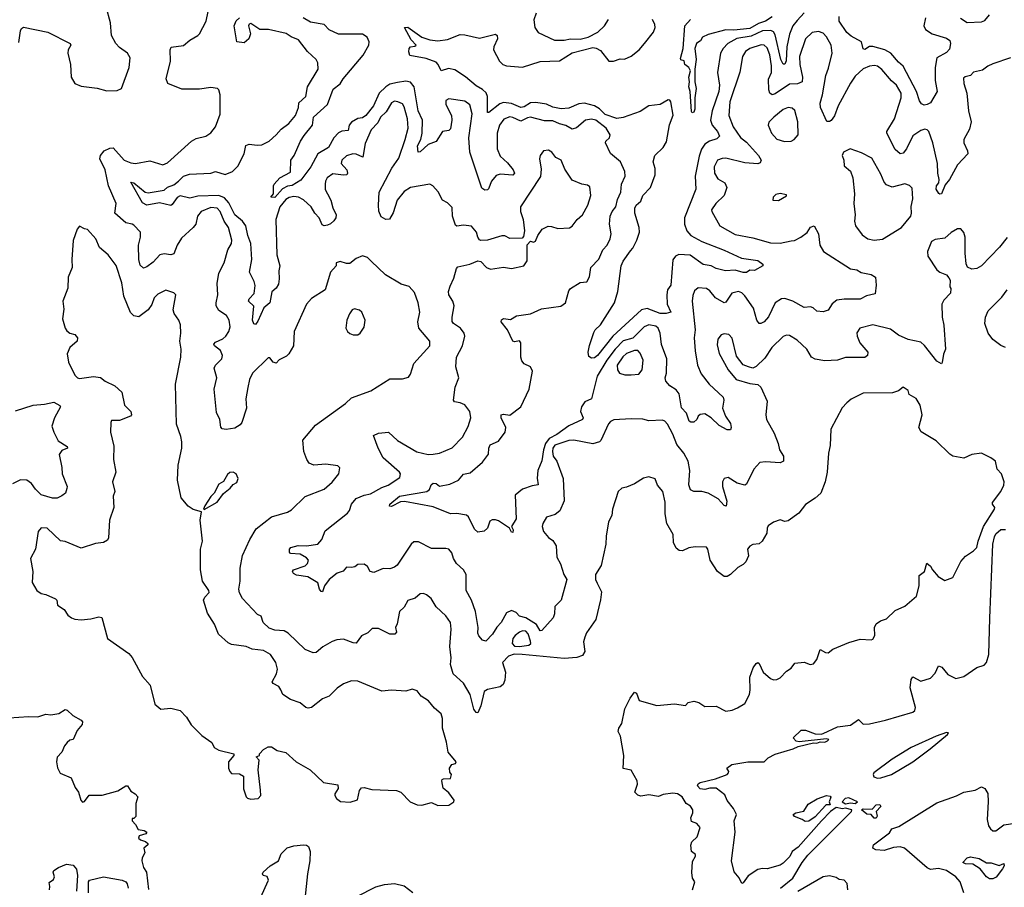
# Model space of a CAD drawing. Extents: x 2143765 to 2212931, y 878955 to 1017455.
# Tile 106 of 256: x 2161761 to 2167917, y 941600 to 947024. Entities that reach past the tile are written whole.
import ezdxf

# ---------------------------------------------------------------- set-up
doc = ezdxf.new("R2010")
doc.units = 0

msp = doc.modelspace()

# ---------------------------------------------------------------- linework, layer by layer
at = {"layer": '0CON20XD'}
for points in [[(2161755, 946882.5), (2161765.9, 946954.1), (2161771.7, 946968.3), (2161783.6, 946976.4), (2161935.8, 946945.8), (2162076.7, 946875), (2162080, 946865), (2162064.1, 946835.9), (2162060.8, 946815), (2162077.5, 946745), (2162082.9, 946665), (2162105, 946625.8), (2162145, 946608.1), (2162245, 946596.9), (2162305, 946580), (2162369.4, 946580.6), (2162396.3, 946593.7), (2162445.6, 946725), (2162451.4, 946785), (2162434.4, 946814.4), (2162385, 946850), (2162362.2, 946875), (2162335.4, 946925.4), (2162328.5, 947005), (2162301.1, 947105)], [(2163530.8, 944395), (2163611.1, 944488.9), (2163797.5, 944625), (2163835, 944660), (2163956.7, 944703.3), (2164075, 944780), (2164155, 944779.2), (2164191.1, 944788.9), (2164205, 944808), (2164225.8, 944875), (2164324.6, 944985.4), (2164324.4, 945015), (2164257.1, 945095), (2164250, 945135), (2164262, 945195), (2164251.2, 945255), (2164228.7, 945318.7), (2164195.7, 945355.7), (2164145, 945370.6), (2164048.6, 945428.6), (2163958, 945515), (2163935, 945538), (2163905, 945548), (2163865, 945532), (2163825, 945499.2), (2163805, 945499.2), (2163765, 945513.3), (2163740, 945505), (2163740, 945485), (2163704.2, 945445.8), (2163670.8, 945335), (2163585, 945280.8), (2163554.3, 945245), (2163476.2, 945075), (2163472.5, 944985), (2163443.8, 944936.2), (2163428.5, 944921.5), (2163382.4, 944897.6), (2163365, 944876.7), (2163345, 944883.3), (2163325, 944911.2), (2163315, 944910), (2163215.6, 944814.4), (2163198.1, 944775), (2163186.7, 944725), (2163175.6, 944655), (2163177.9, 944595), (2163149.3, 944505), (2163139.5, 944490.5), (2163105, 944469.6), (2163052.4, 944462.4), (2163027.3, 944467.3), (2163017.7, 944477.7), (2163011.4, 944525), (2162992, 944568), (2162976, 944714), (2162993.1, 944785), (2162976.4, 944845), (2162985.5, 944865), (2163025.6, 944904.4), (2163029.4, 944925), (2163015.6, 944955.6), (2162978.8, 944985), (2162975.4, 944995), (2162985, 945009.2), (2163030.7, 945029.2), (2163049.5, 945045), (2163068.8, 945075), (2163076.2, 945105), (2163069.5, 945145), (2163054.6, 945174.6), (2163006.6, 945206.6), (2162989.6, 945235), (2162988.2, 945255), (2162999.2, 945305), (2162994.7, 945375), (2163005, 945439.2), (2163038.9, 945505), (2163061.9, 945585), (2163085.3, 945624.7), (2163086.7, 945645), (2163065.3, 945725), (2163039.7, 945765), (2163015, 945825.5), (2162995, 945846.9), (2162955, 945849.3), (2162895.3, 945824.8), (2162872.9, 945795), (2162862.2, 945745), (2162845.4, 945724.6), (2162772.1, 945657.9), (2162745, 945614), (2162725, 945561.1), (2162705, 945554.4), (2162665, 945561.1), (2162636.2, 945553.8), (2162595, 945508.1), (2162555, 945478.6), (2162535, 945471.4), (2162515, 945490), (2162506.2, 945525), (2162504.5, 945615), (2162516.7, 945665), (2162515.6, 945695), (2162475, 945740), (2162465, 945746.9), (2162423.4, 945753.4), (2162355.3, 945815), (2162364.7, 945874.7), (2162315.4, 945985), (2162294.7, 946085), (2162262.6, 946155), (2162266.5, 946175), (2162288.5, 946205), (2162325, 946221.6), (2162345, 946222.5), (2162413.8, 946145), (2162455, 946128.6), (2162485, 946125.3), (2162575, 946141.8), (2162655, 946117.8), (2162685, 946128.9), (2162835, 946264.4), (2162865, 946281.4), (2162925, 946295.8), (2162955, 946315.8), (2162985.6, 946355), (2163015, 946432.5), (2163013.9, 946553.9), (2163006.7, 946585), (2162997.5, 946595), (2162955, 946600), (2162885, 946590), (2162775, 946590.8), (2162686.7, 946625), (2162675.8, 946655), (2162702.7, 946765), (2162701.8, 946835), (2162707.7, 946852.3), (2162785, 946862.9), (2162823.6, 946896.4), (2162873.8, 946925), (2162885.6, 946935), (2162927.5, 947015), (2162940, 947075)], [(2164990.6, 947065), (2164975.9, 947024.1), (2164982.5, 946975), (2165002.5, 946945), (2165105, 946895.4), (2165165, 946895.5), (2165205, 946905.4), (2165265, 946903.2), (2165314.6, 946915.4), (2165375, 946945.6), (2165417.1, 946985), (2165443.1, 947025)], [(2166665, 947066.5), (2166621.3, 947018.7), (2166594.8, 946985.2), (2166575, 946934.4), (2166557.9, 946855), (2166552.6, 946767.4), (2166545, 946746.9), (2166535, 946746.7), (2166519, 946775), (2166485, 946930), (2166475, 946947.8), (2166457.6, 946957.6), (2166405, 946953.8), (2166335, 946921.8), (2166245, 946906), (2166189.1, 946875), (2166158.5, 946845), (2166142.1, 946815), (2166124.7, 946695), (2166135.3, 946615), (2166131.2, 946575), (2166091.1, 946455), (2166080.8, 946395), (2166091.2, 946365), (2166123.8, 946325), (2166135.6, 946295), (2166120.4, 946279.6), (2166074.8, 946265.2), (2166045, 946246.8), (2166024.7, 946215), (2166010.1, 946170.1), (2165983.2, 946045), (2165989.1, 945965), (2165916.6, 945785), (2165917.3, 945745), (2165931.3, 945705), (2165956.2, 945675), (2166025, 945636.6), (2166165, 945583.8), (2166274, 945534), (2166375, 945517.9), (2166407.5, 945495), (2166407.5, 945485), (2166355, 945457.1), (2166325, 945458), (2166305, 945444.4), (2166285, 945442.7), (2166235, 945459.1), (2166174.5, 945454.5), (2166115, 945468.6), (2166084.7, 945484.7), (2166035, 945494.2), (2165952.8, 945552.8), (2165883, 945557), (2165860.6, 945545), (2165845, 945523.8)], [(2166465, 947041.6), (2166423.5, 947015), (2166380.1, 946999.9), (2166325, 946969.6), (2166225, 946958.8), (2166175, 946960), (2166065, 946931.4), (2166030, 946915), (2166017.3, 946892.7), (2166006.7, 946886.7), (2165992.9, 946875), (2165981.9, 946845), (2165990, 946775), (2165981.8, 946715), (2165982.5, 946635), (2165990.4, 946595), (2165982, 946535), (2165982.3, 946465), (2165975, 946446.9), (2165965, 946441.9), (2165960.5, 946450.5), (2165952.5, 946575), (2165945.5, 946605), (2165949.1, 946635), (2165944.4, 946665.6), (2165954.4, 946705), (2165945.6, 946725), (2165919.2, 946745), (2165915, 946767.5), (2165895, 946773.3), (2165892.3, 946782.3), (2165908.8, 946845), (2165920, 946985), (2165955, 947026.2)], [(2167424.1, 947035), (2167413.1, 946985), (2167425, 946961.9), (2167466.8, 946936.7), (2167555, 946908.7), (2167576.9, 946895), (2167581.5, 946875), (2167575, 946840.8), (2167555, 946818.2), (2167494.3, 946785), (2167484.6, 946725), (2167484.5, 946645), (2167497.9, 946575), (2167455, 946504.7), (2167435, 946493.1), (2167415, 946490.6), (2167398.7, 946498.7), (2167386.3, 946516.3), (2167367.6, 946575), (2167285, 946734.1), (2167255, 946758.1), (2167206.8, 946815), (2167170.4, 946835), (2167095, 946857.5), (2167075, 946855.9), (2167045, 946837.9), (2167035, 946842.9), (2167025.1, 946885.1), (2166960.3, 946920.3), (2166933.4, 946943.4), (2166884.4, 947015), (2166884.3, 947045)], [(2167643.8, 947033.8), (2167685, 947006.5), (2167775, 947010.3), (2167795, 947019.1), (2167825, 947054.5)], [(2166317.5, 944855), (2166285, 944866.2), (2166241.7, 944921.7), (2166215, 945032.5), (2166195, 945056.2), (2166165, 945060), (2166146.4, 945053.6), (2166125, 945027.5), (2166121.7, 944991.7), (2166135, 944937.5), (2166190, 944835), (2166240.8, 944775), (2166325, 944750), (2166375, 944743.8), (2166395, 944726.7), (2166435, 944640), (2166425.7, 944555), (2166430, 944525), (2166478.6, 944438.6), (2166503.5, 944375), (2166510.9, 944335), (2166535.7, 944295), (2166536.2, 944265), (2166516.6, 944253.4), (2166425, 944260.4), (2166388.8, 944255), (2166351.4, 944215), (2166305, 944120), (2166295.5, 944114.5), (2166247.4, 944127.4), (2166191.3, 944161.3), (2166165, 944155.8), (2166155.5, 944135), (2166154.6, 944105), (2166181.2, 944015), (2166177.9, 943982.1), (2166165, 943988.1), (2166128.4, 944028.4), (2166065, 944064.6), (2166025.8, 944074.2), (2165975, 944074.2), (2165955, 944084.2), (2165944, 944116), (2165951.6, 944205), (2165939.4, 944265), (2165912.9, 944315), (2165868.6, 944368.6), (2165845, 944433.5), (2165811.9, 944495), (2165795, 944514.2), (2165779.6, 944519.6), (2165695, 944517), (2165656.1, 944526.1), (2165585, 944529.5), (2165475, 944522.2), (2165455, 944513.3), (2165441.5, 944498.5), (2165395, 944394), (2165385, 944385.7), (2165345, 944372.9), (2165226.2, 944396.2), (2165195, 944394.5), (2165106.6, 944363.4), (2165095, 944346), (2165092.2, 944325), (2165097.3, 944295), (2165118.5, 944265), (2165157.9, 944155), (2165164.6, 944015.4), (2165137, 943953), (2165108.5, 943931.5), (2165055.5, 943914.5), (2165031.1, 943875), (2165027.5, 943855), (2165036.7, 943825), (2165068.1, 943788.1), (2165095, 943767.5), (2165115.5, 943735), (2165118.5, 943665), (2165141.9, 943621.9), (2165163.8, 943555), (2165181.9, 943525), (2165146.2, 943395), (2165106.2, 943355), (2165105, 943310), (2165095.8, 943285), (2165025, 943206), (2165015, 943204.4), (2164993, 943243), (2164925, 943284.3), (2164885.6, 943295.6), (2164865, 943318), (2164835, 943330), (2164805, 943316.7), (2164772, 943255), (2164745, 943226.2), (2164717.3, 943182.7), (2164675, 943138.8), (2164655, 943146.2), (2164631.7, 943171.7), (2164625, 943190), (2164628.1, 943225), (2164611.3, 943325), (2164584.7, 943394.7), (2164551.8, 943455), (2164551.8, 943555), (2164535, 943584.4), (2164492.9, 943625), (2164473.6, 943655), (2164461.9, 943691.9), (2164443.9, 943713.9), (2164425, 943718.8), (2164335, 943718.4), (2164255, 943760.5), (2164225, 943760.6), (2164207.5, 943745), (2164120, 943615), (2164105, 943602.5), (2164075, 943592.2), (2164033.9, 943593.9), (2163975, 943568.8), (2163951.4, 943575), (2163935, 943606.2), (2163915, 943620), (2163875, 943617.5), (2163855.9, 943604.1), (2163835, 943598.8), (2163805, 943602.5), (2163782.3, 943577.7), (2163745, 943564.3), (2163695, 943524.2), (2163665.7, 943485), (2163655, 943446.7), (2163645, 943450), (2163636.2, 943465), (2163625, 943503.3), (2163562, 943542), (2163491.8, 943551.8), (2163472.2, 943562.2), (2163467.5, 943575), (2163472.5, 943585), (2163545, 943610.9), (2163559.4, 943625), (2163566.9, 943645), (2163555, 943660.6), (2163515, 943682.9), (2163455, 943688), (2163448, 943695), (2163448, 943715), (2163456.7, 943725), (2163502.6, 943737.4), (2163555, 943735.4), (2163625, 943745.8), (2163649.4, 943775), (2163671.4, 943828.6), (2163809.9, 943940.1), (2163822.7, 943955), (2163835.6, 943995), (2163865, 944030), (2163915, 944052.7), (2163955, 944059.5), (2164025, 944100), (2164065, 944114.3), (2164137.6, 944162.4), (2164141.9, 944185), (2164135.6, 944195), (2164033.6, 944285), (2164001.9, 944345), (2163973.3, 944425), (2164005, 944438.9), (2164065.9, 944445.9), (2164123.1, 944393.1), (2164243.3, 944323.3), (2164315, 944306.9), (2164345, 944308.2), (2164386, 944314), (2164465, 944348.5), (2164529.1, 944415), (2164565, 944480), (2164581.1, 944535), (2164574.4, 944575), (2164545, 944615.8), (2164515, 944629.2), (2164480, 944635), (2164473.8, 944645), (2164483.6, 944726.4), (2164505.8, 944785), (2164488.1, 944855), (2164491.1, 944915), (2164530, 944985), (2164544, 945045), (2164540, 945065), (2164516.9, 945095), (2164474, 945124), (2164465, 945137.5), (2164464.6, 945165), (2164478.2, 945235), (2164468.9, 945265), (2164444.6, 945304.6), (2164442.9, 945325), (2164451.3, 945358.7), (2164475, 945408), (2164491.2, 945468.8), (2164500, 945480), (2164575, 945496.2), (2164625, 945516.2), (2164645, 945513.3), (2164680, 945475), (2164705, 945464.2), (2164785, 945477.5), (2164835, 945468), (2164913.6, 945486.4), (2164933, 945517), (2164933, 945617), (2164955, 945640), (2164973.3, 945633.3), (2164985, 945640), (2165000.6, 945675), (2165028.5, 945715), (2165065, 945733.2), (2165085, 945732.3), (2165125, 945717.8), (2165197.6, 945722.4), (2165215, 945734), (2165246.2, 945775), (2165280, 945805), (2165313.8, 945865), (2165332, 945925), (2165325, 945980), (2165310.5, 945990.5), (2165275, 945996), (2165215, 946020), (2165168.8, 946088.8), (2165145.8, 946145.8), (2165113.2, 946163.2), (2165088, 946195), (2165067.6, 946207.6), (2165035.9, 946204.1), (2165014.2, 946175.8), (2165011.4, 946155), (2165021.1, 946088.9), (2165016.2, 946043.8), (2164892.9, 945855), (2164893.1, 945825), (2164909.2, 945775), (2164916.2, 945705), (2164911.7, 945668.3), (2164902.5, 945657.5), (2164826.4, 945656.4), (2164795, 945672.5), (2164775, 945672.5), (2164685, 945646), (2164645, 945643.8), (2164635, 945648.8), (2164624.5, 945664.5), (2164617.1, 945695), (2164585, 945732.5), (2164535, 945739.4), (2164495, 945732.5), (2164485, 945738.8), (2164466.9, 945795), (2164465, 945850), (2164435, 945878.8), (2164405, 945896.2), (2164377.9, 945947.9), (2164343.8, 945985), (2164325, 945996), (2164205, 945974.6), (2164165, 945949.1), (2164120, 945895), (2164095, 945817.5), (2164073.6, 945776.4), (2164050, 945775), (2164021.2, 945791.2), (2164007, 945827), (2164004.6, 945865.4), (2164008.5, 945945), (2164087.3, 946095), (2164130.5, 946159.5), (2164171.4, 946275), (2164188.8, 946345), (2164186, 946405), (2164165, 946479.2), (2164155, 946497.3), (2164125, 946511.3), (2164105, 946513.9), (2164084.6, 946505), (2164052, 946448), (2164017.2, 946415), (2164000.2, 946379.8), (2163958.7, 946335), (2163920.6, 946249.4), (2163906, 946164), (2163865, 946182.5), (2163844.7, 946185.3), (2163805, 946172.2), (2163774.7, 946145.3), (2163770, 946125), (2163805.5, 946085.5), (2163810.3, 946065), (2163806.2, 946055), (2163785, 946052.4), (2163718.9, 946061.1), (2163683.6, 946035), (2163672.1, 946015), (2163670, 945995), (2163671.6, 945961.6), (2163684.7, 945934.7), (2163706.7, 945895), (2163718, 945848), (2163740, 945805), (2163736.7, 945785), (2163725, 945767.5), (2163705, 945748), (2163685, 945738.8), (2163665, 945736.2), (2163652.4, 945742.4), (2163632.2, 945785), (2163605.4, 945815), (2163583.7, 945853.7), (2163535, 945898.3), (2163505, 945914.4), (2163475, 945918.8), (2163445, 945913.6), (2163425, 945899.8), (2163387.5, 945855), (2163361.8, 945775), (2163368.9, 945555), (2163387.3, 945485), (2163380.7, 945455), (2163383.2, 945405), (2163378.2, 945371.8), (2163365, 945346.7), (2163337.4, 945322.6), (2163324.6, 945255), (2163286.9, 945223.1), (2163250.6, 945139.4), (2163235, 945118.8), (2163225, 945123.3), (2163216.6, 945146.6), (2163223.9, 945233.9), (2163191.1, 945265), (2163195, 945279.4), (2163227.3, 945312.7), (2163233.1, 945363.1), (2163227, 945387), (2163197.3, 945445), (2163213.2, 945525), (2163205.7, 945625), (2163186.7, 945675), (2163175.3, 945735), (2163153.2, 945765), (2163104.9, 945804.9), (2163069.1, 945879.1), (2163040.5, 945910.5), (2163005, 945924.6), (2162875, 945920.5), (2162825, 945908.4), (2162765, 945922.1), (2162745, 945913.2), (2162715, 945868.6), (2162705, 945863.1), (2162635, 945879), (2162554.8, 945864.8), (2162528.5, 945878.5), (2162455, 946007.5), (2162475, 946003.3), (2162545, 945945.7), (2162565, 945940.8), (2162665, 945958.8), (2162685, 945978.2), (2162725, 945992.1), (2162754, 946015), (2162784.2, 946045), (2162822.4, 946057.6), (2162955, 946064), (2162985, 946075.7), (2163045, 946057.3), (2163090.8, 946075), (2163125, 946108.8), (2163163.7, 946186.3), (2163175, 946236.9), (2163195, 946246.9), (2163245, 946239.1), (2163275, 946240.9), (2163320, 946265), (2163365.4, 946304.6), (2163395, 946340), (2163444.5, 946375.5), (2163484.2, 946425), (2163504.4, 946475), (2163506.9, 946505), (2163550, 946545), (2163559.4, 946605), (2163627.1, 946715), (2163624.4, 946754.4), (2163614.2, 946775), (2163560.6, 946825), (2163505, 946899.2), (2163457.6, 946917.6), (2163427.4, 946937.4), (2163317, 946963), (2163262.7, 946962.7), (2163205, 947000.7), (2163194.8, 946995.2), (2163192, 946985), (2163204.5, 946935), (2163193.1, 946905), (2163165, 946878.9), (2163117.5, 946885), (2163101.4, 946985), (2163115, 947017.5), (2163135, 947035.5)], [(2166585, 945640.9), (2166605, 945643.6), (2166645, 945664.4), (2166685, 945694.4), (2166705, 945727.8), (2166728.8, 945735), (2166754.5, 945685), (2166763.3, 945615), (2166786, 945575), (2166955, 945466.7), (2166995, 945461.1), (2167023.1, 945443.1), (2167085, 945430.6), (2167111.2, 945415), (2167116, 945365), (2167108.8, 945311.2), (2167055, 945298), (2167015, 945277.5), (2166915, 945277.8), (2166869.8, 945270.2), (2166841.2, 945248.8), (2166815, 945207.5), (2166785, 945198), (2166745, 945201.2), (2166722.3, 945222.3), (2166705, 945229.2), (2166665, 945224.4), (2166594.7, 945264.7), (2166545, 945280.4), (2166525, 945280), (2166485, 945254.4), (2166442.6, 945167.4), (2166415, 945135.6), (2166395, 945124.2), (2166385, 945125.7), (2166369.1, 945145), (2166349.4, 945220.6), (2166295, 945297.8), (2166275, 945316.4), (2166255, 945324.5), (2166213.5, 945315), (2166175, 945257.8), (2166165, 945254.6), (2166112.2, 945285), (2166075, 945329.2), (2166054.5, 945344.5), (2166002.3, 945347.7), (2165980, 945330), (2165969.1, 945300.9), (2165965.4, 945264.6), (2165984.8, 945085), (2165977.6, 945035), (2165983.9, 944953.9), (2165998.6, 944865), (2166021.1, 944811.1), (2166072.3, 944745), (2166159.2, 944665), (2166164.3, 944645), (2166154.4, 944595), (2166173.8, 944545), (2166205, 944499.2), (2166209.6, 944475), (2166205, 944460), (2166185, 944460), (2166135, 944487.9), (2166085, 944534.4), (2166045, 944559.5), (2166015, 944556.9), (2166002.5, 944545), (2165994.2, 944525), (2165975, 944508), (2165957.7, 944507.7), (2165946.7, 944515), (2165930, 944565), (2165897.7, 944597.7), (2165883.2, 944685), (2165865, 944710.5), (2165825, 944735.4), (2165801.8, 944765), (2165797.1, 944785), (2165804.6, 944815.4), (2165807.5, 944905), (2165773.7, 944993.7), (2165764.7, 945065), (2165752.2, 945095), (2165739.1, 945109.1), (2165695, 945116.9), (2165665, 945103.9), (2165595, 945033.3), (2165535, 945016.7), (2165483.9, 944965), (2165431, 944895), (2165371.1, 944795), (2165336.1, 944653.9), (2165295, 944635.5), (2165273.3, 944605), (2165266.3, 944575), (2165283.1, 944535), (2165279.5, 944525), (2165195, 944485.5), (2165119.4, 944430.6), (2165071.8, 944405), (2165048, 944375), (2165034.9, 944335), (2165025, 944266), (2165001.3, 944205), (2164997.3, 944157.3), (2165003.3, 944116.7), (2164965, 944110.8), (2164905, 944090), (2164858.2, 944051.8), (2164865.6, 943904.4), (2164836.2, 943855), (2164845.7, 943835), (2164845, 943817.5), (2164835, 943820), (2164822.5, 943845), (2164755, 943890.8), (2164735, 943898.1), (2164715, 943898.1), (2164700.5, 943889.5), (2164685, 943846), (2164665, 943827.1), (2164625, 943820.8), (2164605, 943838.6), (2164566, 943916), (2164555, 943927.1), (2164495, 943936.4), (2164455, 943935.6), (2164345, 943979.4), (2164167.3, 944012.7), (2164140.8, 944009.2), (2164085, 943981.5), (2164072.4, 943982.4), (2164074.4, 943995), (2164135, 944044.5), (2164305.4, 944074.6), (2164322.7, 944087.3), (2164334.2, 944115.8), (2164345, 944126.7), (2164364.5, 944124.5), (2164385, 944108.8), (2164449.7, 944120.3), (2164505, 944146), (2164535, 944182.9), (2164578.2, 944191.8), (2164655, 944258.9), (2164691.4, 944308.6), (2164694.2, 944345), (2164703.3, 944366.7), (2164755, 944388.5), (2164795.6, 944445), (2164800.6, 944475), (2164771.2, 944535), (2164770.8, 944555), (2164785, 944559.1), (2164825, 944550.9), (2164895, 944604), (2164945.5, 944715), (2164966.2, 944826.2), (2164954.3, 944855), (2164915, 944872.7), (2164900.5, 944890.5), (2164893.7, 944915), (2164893.9, 945003.9), (2164885, 945016.2), (2164855, 945010), (2164844.1, 945014.1), (2164810, 945085), (2164770.8, 945135), (2164773, 945147), (2164785, 945157.1), (2164829.4, 945150.6), (2164867.6, 945172.4), (2164955, 945185.5), (2165023, 945217), (2165145, 945232.5), (2165172.5, 945255), (2165195, 945330), (2165205, 945344.2), (2165265, 945380.8), (2165306.7, 945385), (2165324.1, 945415.9), (2165332.5, 945475), (2165382.1, 945527.9), (2165407.8, 945585), (2165433.5, 945615), (2165452.9, 945655), (2165458.2, 945685), (2165447.7, 945745), (2165452, 945795), (2165464.3, 945825), (2165487.3, 945855), (2165499, 945901), (2165519.6, 945945), (2165523.3, 945995), (2165547.3, 946045), (2165543.9, 946075), (2165516.5, 946136.5), (2165455, 946187.5), (2165423.3, 946255), (2165426.2, 946265), (2165449.2, 946285), (2165453.1, 946305), (2165427.9, 946345), (2165363.1, 946395), (2165335, 946403.1), (2165298, 946395), (2165242.5, 946347.5), (2165215, 946340.3), (2165175, 946363.3), (2165135, 946372.9), (2165095, 946391.8), (2165042.6, 946392.6), (2164955, 946413.9), (2164935, 946410.3), (2164895, 946389.5), (2164845, 946413.3), (2164825, 946416.7), (2164788.3, 946401.7), (2164761.6, 946365), (2164746.8, 946315), (2164746.2, 946216.2), (2164765, 946171.5), (2164810.3, 946130.3), (2164846.4, 946085), (2164854.4, 946065), (2164845, 946052.5), (2164765, 946057.5), (2164740.2, 946049.8), (2164711.5, 946015), (2164692.8, 945967.2), (2164685, 945960), (2164668.6, 945958.6), (2164650.7, 945970.7), (2164574.7, 946195), (2164569.8, 946285), (2164589.2, 946435), (2164575, 946492.5), (2164545, 946514.4), (2164445, 946528.6), (2164425, 946518.8), (2164425, 946493.3), (2164461.1, 946425), (2164463.5, 946395), (2164455, 946341.2), (2164445, 946331.4), (2164403.9, 946326.1), (2164365, 946262), (2164315, 946243.2), (2164265, 946197.8), (2164252.5, 946195), (2164249, 946235), (2164268.4, 946275), (2164278.2, 946315), (2164280.2, 946395), (2164252.2, 946455), (2164227.8, 946605), (2164205, 946633.8), (2164175, 946640.8), (2164122.1, 946632.1), (2164075, 946620.2), (2164050.9, 946605), (2164008.4, 946565), (2163973.1, 946485), (2163925, 946425.2), (2163905, 946411.6), (2163875, 946406.4), (2163835, 946383.8), (2163821.1, 946365), (2163815, 946330.6), (2163775, 946326.7), (2163755, 946317.5), (2163724.1, 946285), (2163691.8, 946225), (2163625, 946186.5), (2163581.8, 946105), (2163519.2, 946020.8), (2163465, 945988.4), (2163435, 945982.7), (2163403.5, 945966.5), (2163355, 945913.3), (2163330, 945915), (2163348.1, 945935), (2163346.7, 945985), (2163351.2, 945995), (2163386.7, 946035), (2163455, 946071.2), (2163456.8, 946145), (2163477.5, 946175), (2163516.8, 946265), (2163539.7, 946300.3), (2163592.4, 946365), (2163597.5, 946415), (2163686.3, 946495), (2163721, 946589), (2163765, 946623.6), (2163783.1, 946655), (2163907.6, 946802.4), (2163943.5, 946865), (2163946.5, 946885), (2163934.2, 946915), (2163903.8, 946933.8), (2163753.9, 946933.9), (2163695, 946960), (2163664.3, 946994.3), (2163578.3, 947008.3), (2163534, 947035)], [(2165845, 945523.8), (2165831.9, 945365), (2165812.2, 945335), (2165806.2, 945305), (2165810, 945245), (2165831.2, 945195), (2165803.2, 945186.8), (2165765, 945187), (2165685, 945218), (2165649.5, 945210.5), (2165470, 945045), (2165373.8, 944925), (2165355, 944911.2), (2165335, 944908.7), (2165319.2, 944919.2), (2165314.7, 944945.3), (2165322.7, 944987.3), (2165351.3, 945068.7), (2165359.2, 945085), (2165393, 945117), (2165480.6, 945255), (2165501.1, 945325), (2165521.2, 945485), (2165533.8, 945515), (2165580, 945580), (2165594, 945595), (2165620, 945645), (2165635.3, 945695.3), (2165634, 945725), (2165607, 945815), (2165606.3, 945845), (2165615.6, 945864.4), (2165645, 945888.9), (2165656.6, 945925), (2165705.5, 945975), (2165734.7, 946055), (2165733.5, 946093.5), (2165720.6, 946135), (2165731.5, 946175), (2165784.6, 946225), (2165805, 946260.8), (2165822.8, 946367.2), (2165847.3, 946427.3), (2165831.5, 946511.5), (2165825, 946522), (2165815, 946522.9), (2165765, 946494.6), (2165695.4, 946485.4), (2165640.1, 946449.9), (2165535, 946413), (2165495, 946406.3), (2165421.6, 946431.6), (2165385, 946467.2), (2165354.3, 946485.7), (2165291.7, 946501.7), (2165257.4, 946497.4), (2165195, 946470.3), (2165146.6, 946466.6), (2165095, 946478.3), (2165055, 946495.2), (2164987, 946507), (2164955, 946503.8), (2164915, 946480.4), (2164895, 946476), (2164835, 946499.4), (2164785, 946506.7), (2164761.9, 946498.1), (2164695, 946443.1), (2164685, 946444), (2164686.5, 946545), (2164676.4, 946566.4), (2164655, 946588.5), (2164615, 946610), (2164547.3, 946667.3), (2164481.7, 946711.7), (2164441.2, 946718.8), (2164395, 946703.8), (2164378, 946745), (2164365, 946758.6), (2164301.4, 946781.4), (2164200, 946800), (2164193.2, 946823.2), (2164195.6, 946845), (2164205, 946854.4), (2164232.3, 946857.7), (2164239.2, 946865), (2164208.6, 946898.6), (2164166.2, 946975), (2164187.4, 946977.4), (2164275.7, 946914.3), (2164325, 946898), (2164375, 946892.5), (2164435, 946900), (2164515, 946931.1), (2164545, 946930.5), (2164635, 946908.5), (2164735, 946934.3), (2164745.6, 946925.6), (2164748.1, 946905), (2164725.5, 946855), (2164723.3, 946835), (2164760.8, 946765), (2164780.8, 946745), (2164805, 946735.5), (2164905, 946728.1), (2165015, 946761.9), (2165135, 946767.7), (2165215, 946817.2), (2165345, 946849.8), (2165366.1, 946846.1), (2165391.8, 946831.8), (2165445, 946764.5), (2165474.4, 946765.6), (2165515, 946778.6), (2165542, 946778), (2165585, 946796), (2165633.8, 946835), (2165667.1, 946875), (2165722.9, 946947.1), (2165733.5, 946975), (2165732.9, 946995), (2165718.2, 947025)], [(2167955.7, 946785), (2167845, 946748.2), (2167815, 946734.5), (2167781.5, 946708.5), (2167725, 946695.7), (2167706.2, 946675), (2167673.1, 946666.9), (2167662, 946658), (2167664.4, 946625.6), (2167683.1, 946565), (2167692.3, 946455), (2167710.5, 946385), (2167699.8, 946340.2), (2167663.5, 946275), (2167664.5, 946255), (2167686.7, 946205), (2167688.6, 946185), (2167623.6, 946116.4), (2167575, 946025.6), (2167547.2, 945992.8), (2167525, 945935.7), (2167515, 945932.9), (2167508, 945938), (2167490.7, 945965), (2167493.8, 945985), (2167508.6, 946005), (2167510.5, 946025), (2167501.6, 946065), (2167499.4, 946125), (2167469.5, 946255), (2167445, 946324.4), (2167435, 946335.4), (2167420.2, 946339.8), (2167395, 946330.9), (2167345, 946297.9), (2167305, 946216.9), (2167285, 946190.6), (2167265, 946185.7), (2167235, 946211.9), (2167182.2, 946315), (2167182.2, 946325), (2167230.8, 946405), (2167271.2, 946535), (2167271.5, 946565), (2167242.7, 946615), (2167211.8, 946641.8), (2167152.3, 946712.3), (2167125, 946733.3), (2167105, 946737.7), (2167075, 946733.6), (2167035, 946716.9), (2166985, 946672.1), (2166955, 946628.2), (2166877.5, 946485), (2166856.4, 946423.6), (2166835, 946394.4), (2166825, 946387.8), (2166808.3, 946388.3), (2166768, 946475), (2166766.7, 946503.3), (2166781.3, 946555), (2166801.6, 946675), (2166818.9, 946721.1), (2166839.8, 946815), (2166835, 946864), (2166805, 946918), (2166785, 946939.4), (2166755, 946951.1), (2166715, 946943.3), (2166675, 946904.2), (2166637.1, 946795), (2166638, 946745), (2166656.1, 946663.9), (2166653.9, 946636.1), (2166625, 946622.7), (2166575, 946620.9), (2166485, 946559.7), (2166464.8, 946554.8), (2166450.8, 946565), (2166444.6, 946585), (2166442.7, 946652.7), (2166461.9, 946695), (2166461.2, 946735), (2166450.7, 946805), (2166435, 946848.1), (2166415.8, 946865), (2166396.6, 946866.6), (2166325, 946844.7), (2166299.1, 946825), (2166280.5, 946795), (2166263.1, 946696.9), (2166201.3, 946511.3), (2166194.1, 946425), (2166222.5, 946355), (2166267, 946287), (2166305, 946257.9), (2166381.1, 946175), (2166396, 946145), (2166389.7, 946130.3), (2166375, 946123.6), (2166295, 946129), (2166175, 946158), (2166152.7, 946157.3), (2166123.3, 946145), (2166102.5, 946105), (2166105.4, 946065), (2166125, 946030), (2166170, 946005), (2166182.3, 945975), (2166166.5, 945925), (2166113.3, 945875), (2166087.1, 945835), (2166087.5, 945825), (2166138.1, 945735), (2166235, 945681.1), (2166345, 945661.2), (2166455, 945628.7), (2166515, 945627.9), (2166585, 945640.9)], [(2166543.7, 946263.7), (2166585, 946264.4), (2166604.2, 946275.8), (2166628.8, 946305), (2166626.5, 946385), (2166607.2, 946457.2), (2166590.4, 946470.4), (2166565, 946474.5), (2166535, 946461.8), (2166475.7, 946415), (2166445, 946383.3), (2166440.8, 946365), (2166461.4, 946315), (2166495, 946278.1), (2166543.7, 946263.7)], [(2167104.2, 945645.8), (2167155, 945652.9), (2167274.1, 945725.9), (2167332, 945795), (2167337.1, 945815), (2167334.4, 945855.6), (2167345.6, 945905), (2167340.8, 945970.8), (2167325, 945988), (2167295, 945998.1), (2167215, 945978.1), (2167181.4, 945991.4), (2167165, 946008), (2167145, 946057.5), (2167088, 946158), (2167025, 946192), (2166953, 946217), (2166912.5, 946195), (2166903.3, 946175), (2166913.8, 946145), (2166915, 946110), (2166955, 946077.5), (2166970, 946035), (2166980.8, 945935), (2166975.8, 945875.8), (2166984.3, 945805), (2166980.6, 945765), (2166987.1, 945735), (2167028.8, 945678.8), (2167063.3, 945655), (2167104.2, 945645.8)], [(2166505, 945893.8), (2166555, 945922.5), (2166555, 945930), (2166515, 945937.5), (2166489.3, 945930.7), (2166472.5, 945915), (2166470, 945895), (2166505, 945893.8)], [(2164375, 942110.8), (2164445, 942113.1), (2164475.9, 942134.1), (2164476.7, 942145), (2164445, 942190), (2164409.3, 942219.3), (2164400, 942265), (2164402.5, 942275), (2164410.7, 942279.3), (2164455, 942280), (2164460, 942305), (2164449.2, 942319.2), (2164447.5, 942345), (2164462.5, 942367.5), (2164486.6, 942373.4), (2164488.9, 942385), (2164438.8, 942445), (2164428.7, 942508.7), (2164404.3, 942595), (2164404.2, 942655), (2164395.7, 942685.7), (2164355, 942720), (2164316.9, 942766.9), (2164271.2, 942795), (2164245, 942828), (2164215, 942839.2), (2164174.1, 942825.9), (2164085, 942832.5), (2164025, 942825.7), (2163875, 942890), (2163835, 942892), (2163785, 942872), (2163745.6, 942844.4), (2163695, 942796.2), (2163655, 942778), (2163585, 942724), (2163565, 942720), (2163550, 942725), (2163515, 942754), (2163455, 942774), (2163406.7, 942805), (2163392.5, 942835), (2163382, 942855), (2163346, 942875), (2163338.6, 942885), (2163366.9, 942935), (2163371.8, 942965), (2163361.6, 943005), (2163329.6, 943055), (2163285, 943081.2), (2163215, 943090), (2163176, 943106), (2163085, 943118.6), (2163065, 943127.8), (2163003.7, 943183.7), (2162978.5, 943245), (2162934, 943314), (2162910, 943395), (2162919.2, 943415), (2162945, 943443.3), (2162944.3, 943455), (2162904.6, 943514.6), (2162891.2, 943585), (2162890.6, 943715), (2162904.3, 943765), (2162890, 943895), (2162897.5, 943947.5), (2162845, 943961.2), (2162815, 943984), (2162771.1, 944035), (2162748, 944145), (2162751.7, 944238.3), (2162774.4, 944345), (2162774.4, 944385), (2162768.9, 944418.9), (2162742.2, 944495), (2162734.2, 944745), (2162768, 944915), (2162770, 944965), (2162762, 945015), (2162768, 945065), (2162765.9, 945115.9), (2162756, 945145), (2162727, 945187), (2162721.2, 945211.2), (2162736.7, 945305), (2162725, 945316.7), (2162675, 945333.3), (2162625, 945309.2), (2162601.9, 945285), (2162586.8, 945243.2), (2162565, 945211.2), (2162505, 945166), (2162475, 945171.9), (2162454.1, 945194.1), (2162411.1, 945295), (2162400.1, 945380.1), (2162363.3, 945486.7), (2162313.6, 945553.6), (2162259.5, 945599.5), (2162236, 945655), (2162185, 945713.3), (2162165, 945716.7), (2162135, 945732.5), (2162120, 945715), (2162095.7, 945644.3), (2162086.2, 945525), (2162089.2, 945475), (2162064.5, 945415), (2162060.8, 945345), (2162030, 945265), (2162037.5, 945215), (2162029.2, 945155), (2162044.5, 945095), (2162055, 945078.6), (2162074.6, 945064.6), (2162105, 945056.9), (2162121.9, 945035), (2162120, 945015), (2162074.3, 944975.7), (2162058.1, 944935), (2162065, 944884.2), (2162105, 944802.5), (2162122.7, 944785), (2162135, 944781.9), (2162223, 944793), (2162265, 944787.1), (2162295, 944764), (2162356.2, 944735), (2162400, 944695), (2162415.7, 944615), (2162455.6, 944575), (2162460, 944555), (2162454, 944545), (2162385, 944517.5), (2162335, 944517.5), (2162330, 944505), (2162328, 944445), (2162348.8, 944358.8), (2162346.7, 944275), (2162362, 944195), (2162341.4, 944135), (2162356, 944075), (2162345.7, 944045), (2162350, 943975), (2162322.2, 943895), (2162316.9, 943785), (2162310.4, 943769.6), (2162285, 943756.5), (2162235, 943748.8), (2162145, 943719.5), (2162045, 943761.2), (2162015, 943766.7), (2161932.5, 943845), (2161895, 943846.7), (2161876.7, 943825), (2161858.8, 943715), (2161828.1, 943655), (2161842, 943575), (2161838.8, 943505), (2161867.5, 943455), (2161895, 943436.7), (2161925, 943431.2), (2161985, 943403.8), (2161993.8, 943395), (2161996.2, 943365), (2162037.9, 943337.9), (2162061.7, 943301.7), (2162083.9, 943283.9), (2162105, 943276.2), (2162145, 943272), (2162205, 943278), (2162255, 943291.2), (2162275, 943287.5), (2162310, 943155), (2162442.3, 943062.3), (2162465, 943036.7), (2162527.7, 942917.7), (2162575.6, 942865), (2162606.1, 942746.1), (2162643, 942713), (2162705, 942720), (2162765, 942705.7), (2162803.6, 942663.6), (2162832, 942615), (2162899.7, 942549.7), (2162962.5, 942505), (2162976.7, 942475), (2163005, 942458.1), (2163100, 942435), (2163100, 942425), (2163066.7, 942385), (2163066.7, 942345), (2163073.9, 942323.9), (2163085, 942312.5), (2163135, 942310), (2163160, 942295), (2163160, 942215), (2163176.7, 942165), (2163185, 942156.7), (2163205, 942151.4), (2163252.5, 942155), (2163268.8, 942175), (2163267, 942207), (2163252.5, 942335), (2163257.5, 942395), (2163240, 942415), (2163260, 942425), (2163260, 942435), (2163285, 942462.5), (2163315, 942477.5), (2163335, 942477.5), (2163370, 942455), (2163425, 942443.8), (2163488.8, 942385), (2163576.2, 942335), (2163660, 942255), (2163750, 942240), (2163752.7, 942217.3), (2163731.2, 942185), (2163732, 942175), (2163741.2, 942155), (2163767.6, 942137.6), (2163827, 942133), (2163873.6, 942146.4), (2163884.4, 942205.6), (2163898.8, 942221.2), (2163915, 942224), (2163961.7, 942211.7), (2164117.5, 942205), (2164144.1, 942194.1), (2164202.5, 942135), (2164245, 942116.7), (2164275, 942113.8), (2164335, 942130), (2164375, 942110.8)], [(2167935, 945661.8), (2167887.2, 945602.8), (2167773.8, 945485), (2167745, 945469.2), (2167715, 945463.8), (2167688, 945478), (2167678.8, 945498.8), (2167671.9, 945565), (2167672.9, 945665), (2167664.2, 945694.2), (2167645.8, 945715.8), (2167625, 945716), (2167585, 945694.3), (2167545, 945658.1), (2167485, 945649.2), (2167461.7, 945638.3), (2167437.1, 945575), (2167438.6, 945545), (2167495, 945460), (2167513.3, 945445), (2167555, 945428.8), (2167570.5, 945410.5), (2167578.8, 945395), (2167577.5, 945355), (2167583.3, 945343.3), (2167580, 945315), (2167539.5, 945270.5), (2167526.7, 945245), (2167528.8, 945165), (2167539.4, 945115), (2167549.2, 944965), (2167536.4, 944933.6), (2167528.3, 944881.7), (2167525, 944873.8), (2167495, 944888.8), (2167418, 944988), (2167395, 945007.5), (2167315, 945025.4), (2167255, 945052.1), (2167205, 945089.6), (2167095, 945116.2), (2167014.5, 945095.5), (2166995, 945067.5), (2166997.1, 945045), (2167014.4, 945005), (2167063.1, 944945), (2167062.7, 944925), (2167045, 944912), (2166925, 944912.5), (2166875, 944896.5), (2166795, 944891.2), (2166735, 944901.9), (2166712, 944915), (2166682.9, 944965), (2166621.1, 945021.1), (2166575, 945050.8), (2166555, 945052.9), (2166535, 945043.1), (2166464.5, 944975), (2166420.8, 944909.2), (2166365, 944856.2), (2166345, 944846.2), (2166317.5, 944855)], [(2167925.5, 944974.5), (2167895, 944986.9), (2167845, 945025.8), (2167815.5, 945065.5), (2167795.6, 945125), (2167798.6, 945165), (2167816.9, 945203.1), (2167901.2, 945288.8), (2167935.5, 945335)], [(2163875, 945053.8), (2163890, 945065), (2163915, 945102.5), (2163920.8, 945145), (2163900, 945195), (2163885, 945209.2), (2163855, 945217.1), (2163839.4, 945210.6), (2163822.9, 945185), (2163806.7, 945145), (2163800, 945095), (2163810, 945075), (2163825, 945063.3), (2163845, 945054), (2163875, 945053.8)], [(2165545, 944803.4), (2165585, 944804.8), (2165631.3, 944808.7), (2165653.8, 944835), (2165659.1, 944895), (2165640.5, 944940.5), (2165625, 944955.4), (2165605, 944955.3), (2165555, 944937.8), (2165532.5, 944917.5), (2165496.5, 944865), (2165498.1, 944835), (2165511.4, 944815), (2165545, 944803.4)], [(2165967.5, 941585), (2165982, 941635), (2165968, 941658), (2165963.9, 941693.9), (2165967.8, 941762.2), (2165986.7, 941795), (2165986.7, 941805), (2165961.2, 941825), (2165956.4, 941863.6), (2165962.5, 941885), (2165997.5, 941915), (2166016.2, 941975), (2165995, 942000), (2165961.7, 942011.7), (2165957.5, 942035), (2165970, 942065), (2165968.8, 942085), (2165955, 942106.7), (2165927.5, 942125), (2165902.5, 942165), (2165873.3, 942185), (2165845, 942188.9), (2165785, 942180.3), (2165755, 942167.3), (2165695, 942177.5), (2165645, 942170.5), (2165625, 942176.8), (2165607.8, 942195), (2165623.8, 942245), (2165621.2, 942265), (2165585, 942333.3), (2165534, 942344), (2165537.5, 942425), (2165517.1, 942545), (2165502.5, 942575), (2165507.1, 942595), (2165525.5, 942625), (2165543.8, 942716.2), (2165576.8, 942783.2), (2165605, 942820), (2165618.1, 942815), (2165635, 942768.6), (2165745, 942736.5), (2165855, 942747.5), (2165923, 942737), (2165941.2, 942755), (2165975, 942763.1), (2166007.5, 942755), (2166045, 942731.2), (2166116.4, 942733.6), (2166175, 942701.2), (2166215, 942706.7), (2166248, 942722), (2166295, 942748.8), (2166323.3, 942805), (2166328.2, 942835), (2166325.7, 942914.3), (2166347.3, 942972.7), (2166365, 943000), (2166375, 943006.7), (2166385, 943000), (2166410, 942945), (2166455, 942905.8), (2166475, 942898), (2166495, 942900), (2166515, 942909.2), (2166555, 942950.8), (2166585, 942970), (2166608.3, 943001.7), (2166665, 943007.5), (2166702.3, 942992.3), (2166725, 942998), (2166744.2, 943025), (2166765, 943087.5), (2166798.3, 943068.3), (2166815, 943066.2), (2166845, 943090), (2166945, 943131.2), (2167015, 943151.2), (2167085, 943147.5), (2167095, 943152.5), (2167107.5, 943175), (2167106, 943225), (2167115, 943246.7), (2167143.9, 943266.1), (2167180.5, 943279.5), (2167235, 943330), (2167295, 943357.5), (2167369.1, 943420.9), (2167385.8, 943485), (2167385, 943550), (2167417.5, 943575), (2167433.6, 943626.4), (2167455, 943607.5), (2167468.8, 943585), (2167503.1, 943543.1), (2167545, 943517.5), (2167595, 943536.7), (2167645, 943636.7), (2167675, 943670), (2167725, 943703.3), (2167746.2, 943725), (2167754, 943765), (2167787.8, 943855), (2167856.2, 943965), (2167858.8, 943975), (2167843.3, 943995), (2167842.5, 944005), (2167894.4, 944075), (2167914.2, 944115), (2167915.8, 944135), (2167898.8, 944185), (2167873.3, 944215), (2167862.5, 944265), (2167832.5, 944285), (2167775, 944313.3), (2167715, 944306.2), (2167665, 944282.5), (2167595.9, 944295.9), (2167577.3, 944307.3), (2167491.7, 944391.7), (2167398.3, 944448.3), (2167383.3, 944475), (2167404.3, 944555), (2167390.6, 944615), (2167365, 944656), (2167321.7, 944681.7), (2167316.4, 944706.4), (2167285, 944727.5), (2167255, 944703.3), (2167218.9, 944691.1), (2167035, 944689.6), (2166958.9, 944651.1), (2166932, 944628), (2166903.1, 944596.9), (2166832.5, 944465), (2166828.3, 944361.7), (2166818.1, 944315), (2166809.5, 944195), (2166796.9, 944135), (2166770, 944065), (2166735, 944032.9), (2166675, 943994.3), (2166631.7, 943938.3), (2166565, 943891.2), (2166545, 943886.2), (2166515, 943896.7), (2166475, 943882.5), (2166440.7, 943859.3), (2166433.6, 943846.4), (2166432.5, 943815), (2166403.3, 943765), (2166385, 943746.7), (2166345, 943743.3), (2166325, 943733.3), (2166312, 943715), (2166317.7, 943672.3), (2166302, 943635), (2166285, 943618), (2166250.7, 943599.3), (2166204.3, 943555.7), (2166185, 943543.3), (2166165, 943543.3), (2166123.3, 943575), (2166077.1, 943645), (2166062.5, 943715), (2166055, 943727.5), (2165985, 943728.8), (2165945, 943722), (2165905, 943703.8), (2165885, 943705.8), (2165865, 943720), (2165849.6, 943755), (2165846.7, 943805), (2165807.3, 943875), (2165795.7, 943935), (2165797.3, 944007.3), (2165781.9, 944075), (2165749.2, 944115), (2165733.9, 944153.9), (2165694.6, 944165.4), (2165662.1, 944157.9), (2165605, 944122.9), (2165555, 944100.8), (2165525, 944096.2), (2165502, 944075), (2165467.5, 943965), (2165462.5, 943925), (2165442.5, 943885), (2165427.5, 943795), (2165425.6, 943745), (2165396.9, 943613.1), (2165360, 943555), (2165360.8, 943525), (2165372.2, 943502.2), (2165398.3, 943448.3), (2165393.1, 943396.9), (2165362.1, 943275), (2165305, 943192), (2165293.5, 943165), (2165285.6, 943135), (2165293.5, 943075), (2165279.9, 943050.1), (2165243.3, 943036.7), (2165165, 943031.5), (2164903.3, 943056.7), (2164853.1, 943056.9), (2164817.5, 943045), (2164779.5, 943005), (2164798.2, 942945), (2164793.7, 942895), (2164782.7, 942867.3), (2164765, 942852.6), (2164685, 942837.4), (2164664.9, 942825.1), (2164643.9, 942735), (2164625, 942691.2), (2164615, 942693.8), (2164600.6, 942715), (2164577.7, 942805), (2164535, 942875.6), (2164470.9, 942935), (2164453.8, 942993.8), (2164459.6, 943035), (2164450, 943105), (2164458.9, 943215), (2164454.3, 943255), (2164425, 943297.5), (2164363.8, 943353.8), (2164334.2, 943405), (2164305, 943429.2), (2164285, 943437.1), (2164265, 943434), (2164232.6, 943407.4), (2164186.9, 943393.1), (2164165, 943351.2), (2164134.5, 943325.5), (2164121.9, 943248.1), (2164110, 943225), (2164116.2, 943195), (2164106.6, 943183.4), (2164075, 943183.3), (2164005, 943217.5), (2163965, 943217.8), (2163938, 943192), (2163898, 943172), (2163865, 943127.1), (2163845, 943127.8), (2163785, 943150.6), (2163743.5, 943146.5), (2163715, 943137.1), (2163657.1, 943102.9), (2163615, 943068), (2163595, 943066), (2163545, 943086), (2163438.4, 943188.4), (2163415, 943204.4), (2163355, 943208.2), (2163320.7, 943220.7), (2163283.3, 943255), (2163270, 943295), (2163247.5, 943305), (2163154, 943405), (2163135, 943441.2), (2163130.7, 943465), (2163139.5, 943515), (2163140, 943595), (2163154.6, 943675), (2163200, 943775), (2163238.3, 943841.7), (2163335, 943915.6), (2163435, 943945.7), (2163459.2, 943960.8), (2163545, 944044), (2163665, 944088.8), (2163715, 944133.8), (2163756.2, 944185), (2163761.7, 944221.7), (2163750, 944235), (2163675, 944245.8), (2163599.5, 944239.5), (2163571.3, 944251.3), (2163555.5, 944275.5), (2163536.9, 944325), (2163530.8, 944395)], [(2161735, 944579.4), (2161844.7, 944615.3), (2161915, 944620.5), (2161973.8, 944633.8), (2162011.7, 944611.7), (2162016, 944605), (2161977.5, 944535), (2161962.1, 944482.1), (2161973.3, 944445), (2162001.7, 944391.7), (2162056.7, 944355), (2162060, 944345), (2162025, 944331.4), (2162006.9, 944305), (2162024.5, 944225), (2162026.7, 944185), (2162057.5, 944105), (2162056.1, 944093.9), (2162046.7, 944065), (2162023.3, 944046.7), (2161995, 944033.1), (2161965, 944032.2), (2161894.7, 944054.7), (2161858.7, 944088.7), (2161834.2, 944125), (2161805, 944146.5), (2161765, 944148.5), (2161715, 944123.5)], [(2162915, 943962.5), (2162995, 944007.5), (2163035, 944062.5), (2163077.5, 944095), (2163095, 944117.5), (2163118.3, 944131.7), (2163126.7, 944155), (2163113.3, 944185), (2163095.8, 944195.8), (2163075, 944193.8), (2163059.5, 944180.5), (2163035, 944136.7), (2163005, 944120), (2162976.2, 944063.8), (2162955, 944042.5), (2162917.5, 943985), (2162910, 943965), (2162915, 943962.5)], [(2166517.5, 941595), (2166595, 941657.5), (2166653.1, 941755), (2166688.2, 941801.8), (2166961.3, 942075), (2166962.9, 942085), (2166925, 942095.1), (2166905, 942091.7), (2166865, 942099.3), (2166830.7, 942075), (2166773.1, 942015), (2166628.7, 941851.3), (2166590, 941825), (2166576.6, 941793.4), (2166535, 941750.4), (2166515, 941737.9), (2166435, 941715.6), (2166405, 941718.9), (2166375, 941711.1), (2166315, 941671.6), (2166285, 941629.2), (2166275, 941623.8), (2166260.2, 941660.2), (2166227.5, 941697.5), (2166212.3, 941765), (2166235.2, 941944.8), (2166228, 942015), (2166242.8, 942055), (2166222.9, 942092.9), (2166183.8, 942143.8), (2166168.7, 942178.7), (2166115, 942219.5), (2166075, 942219.8), (2166045, 942212.3), (2166015, 942216.4), (2165999.1, 942235), (2166003.2, 942246.8), (2166015, 942256.4), (2166110.8, 942279.2), (2166183.3, 942305), (2166193.3, 942315), (2166193.8, 942325), (2166181.2, 942345), (2166212.7, 942367.3), (2166314.2, 942384.2), (2166415, 942384.2), (2166439.7, 942410.3), (2166485, 942432.9), (2166596.7, 942465), (2166629.2, 942480.8), (2166725, 942503.3), (2166745, 942501.2), (2166765, 942510), (2166795, 942507.5), (2166812.5, 942515), (2166820, 942525), (2166805, 942527.5), (2166635, 942508.8), (2166615, 942513.3), (2166596.7, 942535), (2166647, 942583), (2166675, 942582.7), (2166735, 942559.4), (2166772.9, 942557.1), (2166785, 942562.5), (2166875, 942602.5), (2166955, 942613.8), (2167005, 942649.5), (2167035, 942620), (2167075, 942622.1), (2167175, 942644.4), (2167345.3, 942694.7), (2167357.5, 942705), (2167361.4, 942725), (2167328.3, 942848.3), (2167335, 942900), (2167345, 942916.7), (2167395, 942890), (2167455, 942908.1), (2167485, 942939.2), (2167505, 942985.6), (2167527.1, 942977.1), (2167565, 942931.2), (2167615, 942906.2), (2167665, 942918.8), (2167745, 942973.8), (2167790.9, 942989.1), (2167805, 943006), (2167820.5, 943055), (2167826.3, 943283.7), (2167846.4, 943745), (2167855, 943792), (2167865, 943810), (2167895, 943836.5), (2167925, 943837.1)], [(2164885, 943106), (2164945, 943113.2), (2164956.9, 943125), (2164955, 943140), (2164940.8, 943185), (2164925, 943201.1), (2164905, 943203.9), (2164885.6, 943195), (2164858.5, 943175), (2164844.5, 943155), (2164840.6, 943125), (2164855, 943108.6), (2164885, 943106)], [(2161695, 942660), (2161815, 942669.1), (2161875, 942665.5), (2161925, 942682.5), (2161955, 942678.6), (2162005, 942686), (2162045, 942711.2), (2162058.3, 942708.3), (2162093.3, 942675), (2162145, 942646.2), (2162153.3, 942635), (2162151.7, 942618.3), (2162119.1, 942580.9), (2162096, 942525), (2162075, 942519.2), (2162057.5, 942505), (2162040.8, 942485), (2162024.2, 942445), (2161995.3, 942414.7), (2161990.7, 942385), (2161997.3, 942347.3), (2162014.7, 942314.7), (2162082, 942285), (2162107.1, 942225), (2162128.1, 942195), (2162142.5, 942145), (2162153, 942133), (2162165, 942136), (2162195, 942176.7), (2162276.3, 942176.3), (2162375, 942202.6), (2162425, 942234), (2162433.9, 942233.9), (2162455, 942201.2), (2162482.5, 942185), (2162500, 942165), (2162487.5, 942125), (2162486.4, 942043.6), (2162475, 942030), (2162465, 942030), (2162463.8, 942015), (2162485, 941992.5), (2162501.2, 941961.2), (2162540, 941955), (2162556.7, 941945), (2162550, 941935), (2162507, 941923), (2162503, 941907), (2162516.4, 941896.4), (2162547.7, 941887.7), (2162562.5, 941875), (2162562.5, 941865), (2162537.5, 941845), (2162543.3, 941815), (2162525.8, 941784.2), (2162523.6, 941766.4), (2162535, 941724.3), (2162552.7, 941695), (2162567, 941587)], [(2167123.4, 942283.4), (2167145, 942284.2), (2167212.7, 942305), (2167345, 942384), (2167454, 942465), (2167562.5, 942555), (2167567.5, 942565), (2167555, 942567.1), (2167492, 942545), (2167335, 942475.3), (2167215, 942401.7), (2167101.4, 942315), (2167096.2, 942305), (2167101.9, 942291.9), (2167123.4, 942283.4)], [(2167664.8, 941564.8), (2167641.9, 941635), (2167613.4, 941665), (2167555, 941705.5), (2167505, 941717.3), (2167455, 941712.4), (2167435, 941721.6), (2167293.1, 941845), (2167265, 941852.4), (2167225, 941848.5), (2167165, 941830.9), (2167114.5, 941834.5), (2167094.4, 941845), (2167099.6, 941865), (2167198.4, 941941.6), (2167214.3, 941965.7), (2167258.6, 941981.4), (2167495, 942127.8), (2167618.2, 942171.8), (2167665, 942195.6), (2167735, 942208), (2167775, 942229.2), (2167795, 942217.1), (2167814.2, 942185.8), (2167817.1, 942135), (2167809.6, 942025), (2167818.5, 941985), (2167830, 941965), (2167845, 941954.3), (2167865, 941953.1), (2167915, 941990.9), (2167985, 942001.1)], [(2166672.2, 942012.2), (2166653.8, 942025), (2166605, 942042.5), (2166596.7, 942055), (2166614.6, 942065.4), (2166664.5, 942075.5), (2166690.3, 942119.7), (2166747, 942153), (2166805, 942173.8), (2166829.2, 942169.2), (2166833, 942163), (2166822.9, 942135), (2166829.2, 942115), (2166805, 942116.7), (2166798.1, 942111.9), (2166735, 942040), (2166695, 942012.8), (2166672.2, 942012.2)], [(2166925, 942123.2), (2166955, 942129.3), (2166985, 942124.7), (2166998.8, 942135), (2166945, 942159.1), (2166922.6, 942155), (2166903.8, 942135), (2166925, 942123.2)], [(2167115, 942032.4), (2167103.2, 942033.2), (2167085, 942054.8), (2167056.7, 942056.7), (2167025, 942085.3), (2167035, 942090.5), (2167091.4, 942088.6), (2167115, 942116.7), (2167138.1, 942118.1), (2167145.8, 942105), (2167116.7, 942075), (2167121.2, 942045), (2167115, 942032.4)], [(2163266.3, 941533.7), (2163317.1, 941645), (2163307.9, 941667.9), (2163283.3, 941675), (2163278.6, 941685), (2163282.5, 941695), (2163327.1, 941735), (2163378.8, 941765), (2163395, 941809.1), (2163433.7, 941846.3), (2163475, 941858.8), (2163536, 941866), (2163555, 941863.5), (2163566.8, 941855), (2163577, 941825), (2163575.2, 941765.2), (2163560.4, 941685), (2163536.2, 941446.2)], [(2161946.7, 941585), (2161950, 941605), (2161945, 941630), (2161971.7, 941648.3), (2161978.8, 941665), (2161970, 941695), (2161973.8, 941705), (2162003.3, 941725), (2162054.3, 941745.7), (2162095, 941738.8), (2162115, 941713.3), (2162123.1, 941675), (2162116.7, 941576.7)], [(2167845, 941652.6), (2167825, 941654), (2167805.6, 941665), (2167765.7, 941715.7), (2167720.8, 941745), (2167675, 941746.9), (2167658, 941755), (2167685.7, 941785), (2167705, 941790.4), (2167759.6, 941779.6), (2167805, 941754.2), (2167835, 941752.5), (2167885, 941737.5), (2167915, 941750), (2167916.2, 941735), (2167905.8, 941715), (2167865.9, 941664.1), (2167845, 941652.6)], [(2162191.4, 941565), (2162190, 941635), (2162196.7, 941645), (2162285, 941666), (2162402.5, 941645), (2162423.8, 941635), (2162433, 941623), (2162440, 941595)], [(2163867.8, 941542.2), (2163987.3, 941602.7), (2164042.1, 941617.9), (2164104.5, 941624.5), (2164165, 941608.7), (2164218.7, 941568.7)], [(2166939.5, 941585), (2166935.2, 941625), (2166915, 941644.8), (2166885, 941648.9), (2166865, 941661.9), (2166825, 941671.5), (2166785, 941666.7), (2166626.4, 941573.6)]]:
    msp.add_lwpolyline(points, dxfattribs=at)

doc.saveas('drawing.dxf')
